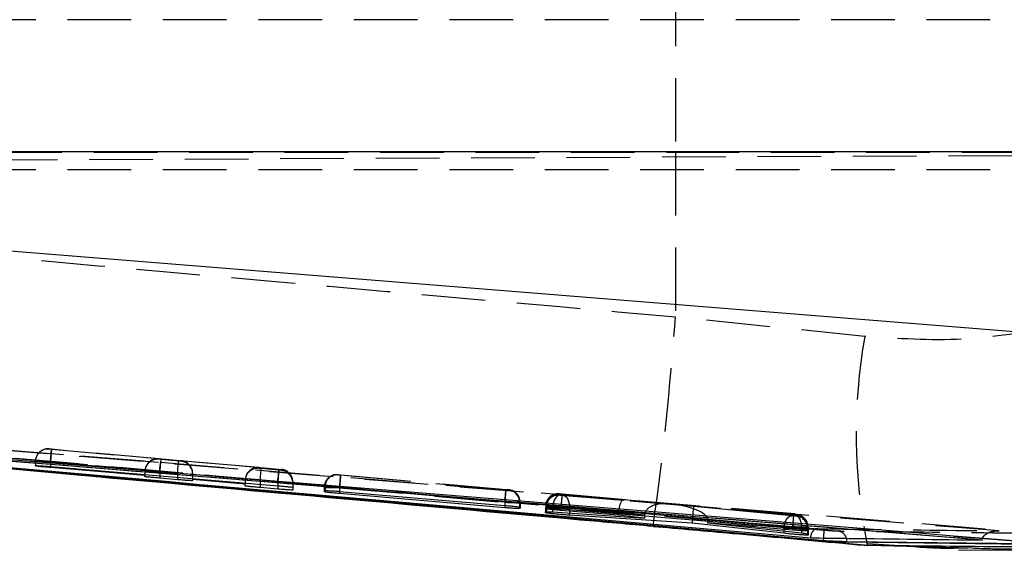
# Model space of a CAD drawing. Extents: x 28 to 416, y 116 to 277.
# Tile 5 of 20: x 190 to 210, y 141 to 152. Entities that reach past the tile are written whole.
import ezdxf

# ---------------------------------------------------------------- set-up
doc = ezdxf.new("R2010")
doc.units = 0
doc.linetypes.add('HIDDEN', pattern=[1.905, 1.27, -0.635])
doc.layers.get('0').update_dxf_attribs({"linetype": 'CONTINUOUS'})

msp = doc.modelspace()

# ---------------------------------------------------------------- linework, layer by layer
at = {"color": 7, "linetype": 'HIDDEN'}
for p, q in [((203.3428, 154.557), (203.3428, 149.2694)), ((213.4375, 151.9132), (180.4374, 151.9132)), ((174.5026, 149.0464), (219.8245, 149.2442)), ((178.3998, 149.2694), (203.3428, 149.2694)), ((203.3428, 149.2694), (203.3428, 145.9699)), ((203.3428, 149.2694), (212.0592, 149.2694)), ((213.4375, 148.9132), (180.4374, 148.9132)), ((207.121, 145.5848), (203.3428, 145.9699)), ((180.0845, 144.1093), (193.0673, 143.0708)), ((180.3683, 144.0879), (193.0673, 143.0708)), ((190.8446, 143.3378), (190.8946, 143.3338)), ((190.8446, 143.3348), (190.8446, 143.3378)), ((190.8946, 143.3299), (190.8446, 143.3348)), ((190.8946, 143.3338), (190.8725, 143.0847)), ((190.8726, 143.0809), (190.8946, 143.3299)), ((190.8946, 143.3338), (195.4299, 142.9322)), ((193.0299, 143.1409), (190.8946, 143.3299)), ((190.5726, 143.0912), (190.5725, 143.0858)), ((190.5726, 143.0887), (190.5725, 143.0858)), ((190.5725, 143.0858), (190.5725, 142.9966)), ((190.5726, 143.0941), (190.5726, 143.0912)), ((190.5726, 143.0887), (190.5726, 143.0035)), ((195.4078, 142.6832), (190.8725, 143.0847)), ((190.8725, 143.0847), (190.8725, 142.9841)), ((190.8726, 143.0809), (192.759, 142.9139)), ((190.8726, 143.0809), (190.8726, 142.984)), ((193.0299, 143.1312), (193.0299, 143.1409)), ((193.0799, 143.1264), (193.0299, 143.1312)), ((193.0673, 143.0708), (210.2185, 141.6865)), ((193.4299, 143.0954), (193.0799, 143.1264)), ((193.4799, 143.0914), (193.4299, 143.0954)), ((195.0299, 142.9639), (193.4799, 143.1011)), ((193.4799, 143.1011), (193.4799, 143.0914)), ((192.7578, 142.8898), (192.7578, 142.8254)), ((193.0578, 142.8774), (193.4078, 142.8464)), ((193.0578, 142.8774), (193.0578, 142.8001)), ((193.7078, 142.85), (193.7078, 142.8299)), ((195.0299, 142.9491), (195.0299, 142.9639)), ((195.0799, 142.9443), (195.0299, 142.9491)), ((195.4299, 142.9133), (195.0799, 142.9443)), ((195.4299, 142.9322), (195.4078, 142.6832)), ((195.4299, 142.9322), (195.4799, 142.9274)), ((195.4799, 142.9093), (195.4299, 142.9133)), ((195.4799, 142.9274), (195.4799, 142.9093)), ((193.4078, 142.8464), (193.4078, 142.7707)), ((193.7078, 142.8299), (194.759, 142.7369)), ((193.7078, 142.8299), (193.7078, 142.7454)), ((194.7578, 142.7127), (194.7578, 142.6571)), ((195.0578, 142.6953), (195.4078, 142.6643)), ((195.0578, 142.6953), (195.0578, 142.6318)), ((195.4078, 142.6832), (195.4078, 142.6024)), ((195.4078, 142.6643), (195.4078, 142.6024)), ((195.7078, 142.6784), (195.7078, 142.5699)), ((196.6087, 142.8174), (196.6088, 142.822)), ((196.6088, 142.822), (196.6113, 142.8219)), ((196.6635, 142.8176), (199.9603, 142.5257)), ((199.9613, 142.5201), (196.6641, 142.812)), ((196.3367, 142.5738), (196.3366, 142.5684)), ((196.3367, 142.5729), (196.3366, 142.5684)), ((196.3366, 142.5684), (196.3366, 142.4867)), ((196.3368, 142.5784), (196.3367, 142.5729)), ((196.3368, 142.5784), (196.3367, 142.5738)), ((196.3367, 142.5729), (196.3367, 142.5005)), ((196.3509, 142.5729), (196.3509, 142.5015)), ((196.6411, 142.5686), (196.6411, 142.5685)), ((199.9387, 142.2767), (196.6411, 142.5686)), ((196.6411, 142.5685), (196.6411, 142.4822)), ((196.6417, 142.563), (196.6418, 142.563)), ((196.6417, 142.563), (196.6417, 142.4822)), ((196.6418, 142.563), (199.9393, 142.2711)), ((200.0152, 142.5158), (200.0134, 142.5158)), ((200.0153, 142.5204), (200.0152, 142.5158)), ((199.9387, 142.2767), (199.9387, 142.2767)), ((199.9387, 142.2767), (199.9387, 142.2023)), ((199.9393, 142.2711), (199.9393, 142.2023)), ((200.2334, 142.2668), (200.2334, 142.1703)), ((200.2431, 142.2668), (200.242, 142.2898)), ((200.2431, 142.2668), (200.2432, 142.2714)), ((200.2431, 142.2668), (200.2431, 142.1523)), ((200.2432, 142.2714), (200.2432, 142.1679)), ((200.2432, 142.1679), (200.2432, 142.2714)), ((201.0263, 142.4129), (201.0264, 142.4186)), ((201.0264, 142.4186), (201.0291, 142.4185)), ((201.0268, 142.4365), (201.0269, 142.4415)), ((201.0269, 142.4415), (201.03, 142.4413)), ((201.0291, 142.4185), (201.051, 142.4168)), ((201.051, 142.4168), (203.1899, 142.2392)), ((201.0815, 142.4371), (205.7075, 142.0275)), ((202.3119, 142.3223), (201.0822, 142.4312)), ((203.7073, 142.1895), (201.1114, 142.4049)), ((203.1899, 142.2392), (202.3119, 142.3223)), ((200.7543, 142.1696), (200.7542, 142.1638)), ((200.7542, 142.1638), (200.7542, 142.0616)), ((200.7544, 142.1751), (200.7543, 142.1696)), ((200.7544, 142.1751), (200.7543, 142.1693)), ((200.7543, 142.1696), (200.7543, 142.0821)), ((200.7548, 142.1924), (200.7547, 142.1875)), ((200.7547, 142.1875), (200.7547, 142.1436)), ((200.7549, 142.1978), (200.7548, 142.1924)), ((200.7549, 142.1978), (200.7548, 142.1929)), ((200.7548, 142.1924), (200.7548, 142.1601)), ((200.7548, 142.1924), (200.7548, 142.142)), ((200.7699, 142.1695), (200.7699, 142.0836)), ((200.7727, 142.1923), (200.7727, 142.1614)), ((202.7278, 142.0154), (200.8923, 142.1678)), ((200.8923, 142.1678), (200.8923, 142.0777)), ((201.0591, 142.1881), (201.0591, 142.188)), ((205.6859, 141.7785), (201.0591, 142.1881)), ((201.0591, 142.188), (201.0591, 142.143)), ((201.0599, 142.1822), (201.0599, 142.1822)), ((201.0599, 142.1822), (202.209, 142.0805)), ((201.0599, 142.1822), (201.0599, 142.1429)), ((201.2271, 142.1559), (203.6808, 141.9523)), ((201.2271, 142.1559), (201.2271, 142.0555)), ((202.2084, 142.0671), (202.7278, 142.0179)), ((202.2084, 142.0671), (202.2084, 142.0464)), ((205.7087, 142.0216), (203.2171, 142.2422)), ((203.2171, 142.2422), (205.7382, 142.004)), ((205.6754, 142.0035), (203.7073, 142.1895)), ((202.7278, 142.0154), (202.7278, 142.0027)), ((203.6796, 141.9273), (205.5083, 141.7544)), ((203.6796, 141.9273), (203.6796, 141.9227)), ((205.861, 141.755), (203.9831, 141.9323)), ((203.9833, 141.9234), (205.6867, 141.7726)), ((203.9833, 141.9234), (203.9833, 141.8972)), ((205.7624, 142.0173), (205.7601, 142.0174)), ((205.7619, 141.9962), (205.7601, 141.9962)), ((205.762, 142.0016), (205.7619, 141.9962)), ((205.7625, 142.0222), (205.7624, 142.0173)), ((205.5083, 141.7544), (205.5084, 141.7545)), ((205.5083, 141.7544), (205.5083, 141.6964)), ((205.686, 141.7785), (205.6859, 141.7785)), ((205.6859, 141.7785), (205.6859, 141.7541)), ((205.6867, 141.7726), (205.6867, 141.754)), ((205.861, 141.7551), (205.861, 141.755)), ((205.861, 141.755), (205.861, 141.6583)), ((205.9772, 141.7684), (205.9772, 141.7198)), ((205.9786, 141.7472), (205.9786, 141.642)), ((205.9904, 141.7683), (205.9893, 141.7913)), ((205.9899, 141.7471), (205.99, 141.7525)), ((205.9899, 141.7471), (205.9899, 141.639)), ((205.99, 141.7525), (205.99, 141.639)), ((205.9904, 141.7683), (205.9905, 141.7732)), ((205.9904, 141.7683), (205.9904, 141.7189)), ((205.9905, 141.7732), (205.9905, 141.7188)), ((205.9905, 141.7188), (205.9905, 141.7732)), ((207.1724, 141.4457), (208.0403, 141.3913))]:
    msp.add_line(p, q, dxfattribs=at)
at = {"color": 7, "linetype": 'CONTINUOUS'}
for p, q in [((212.069, 149.2727), (178.1537, 149.2727)), ((178.3372, 148.2322), (211.8267, 145.5453)), ((209.4636, 141.5176), (180.8841, 143.8373)), ((206.2969, 141.5021), (180.3387, 143.8214)), ((190.5725, 142.9966), (190.5726, 143.0035)), ((190.8725, 142.9841), (195.4078, 142.6024)), ((192.7578, 142.8049), (190.8726, 142.9652)), ((192.7578, 142.8254), (192.7578, 142.8049)), ((192.7578, 142.7851), (192.7578, 142.8049)), ((193.4078, 142.7224), (193.0578, 142.7525)), ((193.7078, 142.7454), (193.7078, 142.7241)), ((193.7078, 142.7241), (193.7078, 142.7035)), ((194.7578, 142.6348), (193.7078, 142.7241)), ((194.7578, 142.6571), (194.7578, 142.6348)), ((194.7578, 142.5987), (194.7578, 142.6348)), ((195.4078, 142.535), (195.0578, 142.5654)), ((195.7078, 142.5699), (195.7078, 142.5166)), ((196.3367, 142.5005), (196.3366, 142.4867)), ((196.3509, 142.5015), (196.3367, 142.5005)), ((199.9387, 142.2023), (196.6411, 142.4822)), ((196.6417, 142.4528), (199.9393, 142.1697)), ((200.2334, 142.151), (200.2431, 142.1523)), ((200.2431, 142.1523), (200.2432, 142.1679)), ((200.7542, 142.0616), (200.7543, 142.0821)), ((200.7543, 142.0821), (200.7699, 142.0836)), ((200.7547, 142.1436), (200.7548, 142.1601)), ((200.7548, 142.1601), (200.7727, 142.1614)), ((200.8923, 142.0777), (202.7278, 141.9561)), ((201.0591, 142.143), (205.6859, 141.7541)), ((202.2084, 142.0116), (201.0599, 142.1091)), ((203.6796, 141.8509), (201.2271, 142.0129)), ((202.2084, 142.0464), (202.2084, 142.0116)), ((202.7278, 141.9561), (202.2084, 142.0116)), ((202.7278, 142.0027), (202.7278, 141.9561)), ((203.6796, 141.9227), (203.6796, 141.8509)), ((203.9833, 141.8972), (203.9833, 141.8609)), ((202.8954, 141.7986), (207.1893, 141.414)), ((205.5083, 141.651), (203.6796, 141.8509)), ((203.9833, 141.8609), (205.861, 141.6583)), ((205.6867, 141.7162), (203.9833, 141.8609)), ((205.5083, 141.6964), (205.5083, 141.651)), ((205.9904, 141.7002), (205.9772, 141.6984)), ((205.9904, 141.7189), (205.9904, 141.7002)), ((205.9905, 141.7188), (205.9904, 141.7002)), ((205.9786, 141.642), (205.9786, 141.6158)), ((205.9899, 141.6175), (205.9786, 141.6158)), ((205.99, 141.639), (205.9899, 141.6175)), ((205.9899, 141.639), (205.9899, 141.6175)), ((206.2969, 141.5085), (206.2969, 141.5021)), ((206.7669, 141.4896), (206.7669, 141.4713)), ((211.7188, 141.3703), (208.8924, 141.5976)), ((208.8924, 141.5976), (210.195, 141.4923)), ((209.4644, 141.524), (209.4636, 141.5176)), ((209.4644, 141.524), (209.4723, 141.5507)), ((210.6901, 141.4272), (206.7669, 141.4713)), ((208.9913, 141.3218), (213.4624, 141.2915)), ((208.9924, 141.3659), (209.2614, 141.3587))]:
    msp.add_line(p, q, dxfattribs=at)
at = {"color": 8, "linetype": 'CONTINUOUS'}
for p, q in [((190.8726, 142.984), (190.8726, 142.9652)), ((191.4122, 142.8217), (202.8954, 141.7986)), ((193.0578, 142.8001), (193.0578, 142.7525)), ((193.4078, 142.7707), (193.4078, 142.7224)), ((195.0578, 142.6318), (195.0578, 142.5654)), ((195.4078, 142.6024), (195.4078, 142.535)), ((196.6417, 142.4822), (196.6417, 142.4528)), ((199.9393, 142.2023), (199.9393, 142.1697)), ((200.2334, 142.1703), (200.2334, 142.151)), ((201.0599, 142.1429), (201.0599, 142.1091)), ((201.2271, 142.0555), (201.2271, 142.0129)), ((202.898, 141.7957), (202.8954, 141.7986)), ((205.6867, 141.754), (205.6867, 141.7162)), ((205.9772, 141.7198), (205.9772, 141.6984)), ((206.7669, 141.4896), (210.6663, 141.4447)), ((207.1699, 141.4127), (207.1893, 141.414)), ((207.1893, 141.414), (208.9924, 141.3659))]:
    msp.add_line(p, q, dxfattribs=at)
at = {"color": 7, "linetype": 'CONTINUOUS', "flags": 128}
for points in [[(193.044, 142.8781), (192.6712, 142.9082), (191.0537, 143.0389), (184.5834, 143.5613), (180.3457, 143.9033)], [(208.8924, 141.5976), (208.2092, 141.6528), (201.739, 142.1755), (193.044, 142.8781)]]:
    msp.add_lwpolyline(points, dxfattribs=at)
at = {"color": 7, "linetype": 'HIDDEN', "flags": 128}
for points in [[(190.8446, 143.3378), (190.7929, 143.337), (190.7522, 143.3286)], [(193.0578, 142.8774), (193.0621, 142.9257), (193.0662, 142.9722), (193.07, 143.0151), (193.0734, 143.0527), (193.0761, 143.0837), (193.0781, 143.1068), (193.0794, 143.1213), (193.0799, 143.1264)], [(193.4078, 142.8464), (193.4121, 142.8947), (193.4162, 142.9412), (193.42, 142.9841), (193.4234, 143.0217), (193.4261, 143.0527), (193.4281, 143.0759), (193.4294, 143.0903), (193.4299, 143.0954)], [(195.0578, 142.6953), (195.0621, 142.7436), (195.0662, 142.7901), (195.07, 142.833), (195.0734, 142.8706), (195.0761, 142.9016), (195.0781, 142.9247), (195.0794, 142.9392), (195.0799, 142.9443)], [(195.4078, 142.6643), (195.4121, 142.7126), (195.4162, 142.7591), (195.42, 142.802), (195.4234, 142.8396), (195.4261, 142.8706), (195.4281, 142.8938), (195.4294, 142.9082), (195.4299, 142.9133)], [(199.9393, 142.2711), (199.9436, 142.3194), (199.9477, 142.3659), (199.9515, 142.4088), (199.9549, 142.4464), (199.9576, 142.4774), (199.9596, 142.5006), (199.9609, 142.515), (199.9613, 142.5201)], [(201.051, 142.4168), (201.0232, 142.4145), (200.9956, 142.402), (200.9694, 142.3798), (200.9456, 142.349), (200.9253, 142.3106), (200.9092, 142.2664), (200.8981, 142.2182), (200.8923, 142.1678)], [(201.0264, 142.4186), (200.9746, 142.4178), (200.9383, 142.4107)], [(201.1114, 142.4049), (201.1368, 142.3979), (201.1604, 142.3822), (201.1815, 142.3583), (201.1993, 142.3273), (201.2132, 142.2901), (201.2227, 142.2481), (201.2274, 142.2029), (201.2271, 142.1559)], [(205.6867, 141.7726), (205.691, 141.8209), (205.6951, 141.8674), (205.6989, 141.9103), (205.7022, 141.9479), (205.705, 141.9789), (205.707, 142.0021), (205.7083, 142.0165), (205.7087, 142.0216)]]:
    msp.add_lwpolyline(points, dxfattribs=at)
at = {"color": 7, "linetype": 'HIDDEN'}
for centre, radius, start, end in [((143.7351, 150.2105), 59.7583, 351.905088, 355.930724), ((218.3198, 143.6298), 11.3682, 170.09738, 191.2464), ((190.8225, 143.0858), 0.25, 84.93923, 178.76155), ((190.8226, 143.0887), 0.25, 106.35215, 179.99901), ((193.0078, 142.8822), 0.25, 84.94031, 179.99832), ((194.2466, 142.83), 1.2036, 168.4601, 177.71016), ((193.4578, 142.8424), 0.25, 0.00162, 84.94116), ((195.0078, 142.7001), 0.25, 84.93951, 179.99912), ((195.4578, 142.6783), 0.25, 61.28374, 84.93962), ((195.4578, 142.6603), 0.25, 0.00148, 84.9415), ((195.4578, 142.6784), 0.25, 0.00043, 61.28222), ((195.0078, 142.7127), 0.25, 174.46022, 180.0001), ((196.5867, 142.5729), 0.25, 84.93977, 178.75208), ((196.5956, 142.5776), 0.2448, 86.32533, 181.10675), ((196.5866, 142.5683), 0.25, 84.94095, 153.13461), ((199.9876, 142.2713), 0.2459, 358.95686, 83.95941), ((199.9931, 142.2668), 0.25, 23.7224, 84.9397), ((199.9932, 142.2714), 0.25, 359.99913, 84.94249), ((201.0042, 142.1638), 0.25, 84.93994, 179.99947), ((201.0047, 142.1875), 0.25, 84.94117, 179.99582), ((201.0048, 142.1924), 0.25, 84.94205, 178.75969), ((201.0141, 142.1747), 0.2443, 86.49086, 181.21766), ((201.0162, 142.1982), 0.2435, 86.74137, 181.37886), ((205.7329, 141.7745), 0.2444, 358.55652, 83.61715), ((205.7335, 141.7526), 0.2451, 358.74593, 83.77779), ((205.7399, 141.7471), 0.25, 0.00033, 84.94194), ((205.74, 141.7525), 0.25, 359.99942, 84.94445), ((205.7404, 141.7683), 0.25, 23.62216, 84.94441), ((205.7405, 141.7732), 0.25, 0.00105, 84.94308), ((205.2755, 109.7167), 32.0645, 88.72231, 89.26652)]:
    msp.add_arc(centre, radius, start, end, dxfattribs=at)
for centre, major_axis, ratio, start_param, end_param in [((190.8725, 143.0813), (0.3, -0.0044), 0.0014003, 3.141432, 4.7126082), ((190.8726, 143.0843), (0.3, -0.0044), 0.0014003, 1.5709976, 3.141432), ((193.0078, 142.8919), (0.1851, 0.1694), 0.99163, 0.7454348, 2.3078429), ((193.4578, 142.8521), (-0.1696, 0.1852), 0.9916333, 3.9669542, 5.4494531), ((193.0578, 142.8778), (0.3, -0.0044), 0.0014003, 3.1416133, 4.7124096), ((195.0078, 142.7148), (0.1851, 0.1694), 0.99163, 0.7454348, 2.3078429), ((195.4078, 142.6647), (0.3, -0.0044), 0.0014003, 4.7124096, 6.283206), ((196.6376, 142.5685), (0.3008, -0.0045), 0.0014196, 2.833968, 3.1461236), ((202.2899, 142.0733), (0.0228, 0.249), 0.3245839, 0.0093571, 1.5717653), ((201.055, 142.1651), (0.3007, -0.0045), 0.0014156, 2.8184017, 3.146893), ((201.0552, 142.188), (0.3004, -0.0045), 0.0014093, 2.794808, 3.1482194), ((201.0587, 142.1648), (0.3045, -0.0048), 0.0015027, 2.1488931, 2.8097944), ((202.6327, 142.0409), (0.4236, -0.0401), 0.5875811, 3.143571, 3.1971625), ((203.1678, 141.9902), (0.4394, -0.039), 0.5666518, 1.5709756, 3.1869754), ((203.195, 141.9932), (0.7878, -0.0721), 0.3160095, 0.0449122, 1.5717244), ((203.6853, 141.9405), (0.0221, 0.249), 0.0223038, 0.0101489, 1.525336), ((202.9439, 142.0088), (-0.0219, 0.25), 0.859866, 1.459329, 1.4693515), ((203.9031, 141.9199), (-0.0311, 0.2493), 0.8873979, 1.3311156, 1.43124), ((203.6288, 141.9548), (0.3519, -0.0615), 0.6971857, 0.1212634, 0.1568583), ((205.6873, 141.773), (0.3031, -0.0047), 0.001472, 5.9874467, 6.2869272), ((205.6866, 141.7519), (0.3033, -0.0047), 0.0014764, 6.0091915, 6.2861147)]:
    msp.add_ellipse(centre, major_axis=major_axis, ratio=ratio, start_param=start_param, end_param=end_param, dxfattribs=at)
for points, knots in [([(203.3428, 145.9699), (197.1994, 146.5125), (188.9472, 147.2414), (180.6978, 147.9993), (178.5896, 148.193)], [0, 0, 0, 0, 0.74445044, 1, 1, 1, 1]), ([(210.9326, 145.7734), (210.3172, 145.6681), (209.0669, 145.4541), (207.7763, 145.5408), (207.121, 145.5848)], [0, 0, 0, 0, 0.49225083, 1, 1, 1, 1]), ([(209.8027, 141.6994), (204.924, 142.0961), (195.2226, 142.8848), (185.5209, 143.6677), (180.6981, 144.0569)], [0, 0, 0, 0, 0.50289606, 1, 1, 1, 1]), ([(206.3139, 141.7105), (200.308, 142.2401), (191.655, 143.003), (183.0036, 143.7853), (180.3571, 144.0245)], [0, 0, 0, 0, 0.6940826, 1, 1, 1, 1]), ([(180.6751, 144.0017), (184.9327, 143.6213), (193.435, 142.8618), (201.9386, 142.1163), (206.1839, 141.7441)], [0, 0, 0, 0, 0.5007601, 1, 1, 1, 1]), ([(181.4415, 143.723), (183.7208, 143.517), (192.005, 142.7682), (200.2908, 142.0378), (206.2969, 141.5084)], [0, 0, 0, 0, 0.2751446, 1, 1, 1, 1]), ([(190.8192, 143.3386), (190.8139, 143.3384), (190.7953, 143.3379), (190.7721, 143.3356), (190.7561, 143.3288), (190.7524, 143.3273)], [0, 0, 0, 0, 0.236065, 0.8263441, 1, 1, 1, 1]), ([(195.5778, 142.8974), (195.5771, 142.8979), (195.5654, 142.9058), (195.5425, 142.9139), (195.5185, 142.9214), (195.5074, 142.9233), (195.5058, 142.9236)], [0, 0, 0, 0, 0.0346474, 0.5488686, 0.9324706, 1, 1, 1, 1]), ([(196.5197, 142.8118), (196.4996, 142.8053), (196.4537, 142.7906), (196.3943, 142.7391), (196.3491, 142.6656), (196.3311, 142.5815), (196.3418, 142.5275), (196.3467, 142.5033)], [0, 0, 0, 0, 0.16052862, 0.36535506, 0.58268129, 0.81239137, 1, 1, 1, 1]), ([(196.605, 142.8224), (196.6039, 142.8224), (196.6012, 142.8226), (196.591, 142.8231), (196.567, 142.8226), (196.5411, 142.8209), (196.5244, 142.8138), (196.5197, 142.8118)], [0, 0, 0, 0, 0.0572987, 0.1458529, 0.399626, 0.8320358, 1, 1, 1, 1]), ([(196.6641, 142.812), (196.6597, 142.8124), (196.6492, 142.8133), (196.6336, 142.8148), (196.6198, 142.8161), (196.6106, 142.817), (196.6093, 142.8173), (196.6087, 142.8174)], [0, 0, 0, 0, 0.1525698, 0.3712083, 0.5849604, 0.7952941, 1, 1, 1, 1]), ([(196.6113, 142.8219), (196.6137, 142.8217), (196.6184, 142.8214), (196.6321, 142.8203), (196.6477, 142.819), (196.6586, 142.818), (196.6635, 142.8176)], [0, 0, 0, 0, 0.2616929, 0.5233244, 0.7879981, 1, 1, 1, 1]), ([(196.6635, 142.8176), (196.6634, 142.8167), (196.6631, 142.8142), (196.6604, 142.7849), (196.6552, 142.7272), (196.6485, 142.6526), (196.6436, 142.5966), (196.6411, 142.5686)], [0, 0, 0, 0, 0.1295414, 0.3592323, 0.5728223, 0.786412, 1, 1, 1, 1]), ([(196.6418, 142.563), (196.6442, 142.591), (196.6492, 142.647), (196.6558, 142.7216), (196.661, 142.7789), (196.6636, 142.8079), (196.6639, 142.8109), (196.6641, 142.812)], [0, 0, 0, 0, 0.2158682, 0.431736, 0.6476047, 0.8745803, 1, 1, 1, 1]), ([(196.3366, 142.5684), (196.3366, 142.5684), (196.3366, 142.5684), (196.3485, 142.568), (196.3982, 142.5671), (196.4744, 142.5658), (196.5599, 142.5641), (196.6178, 142.5637), (196.6417, 142.563), (196.6417, 142.563)], [0, 0, 0, 0, 0.0001271, 0.2144938, 0.4253642, 0.6361595, 0.8496452, 0.9998748, 1, 1, 1, 1]), ([(199.9603, 142.5257), (199.96, 142.5222), (199.9594, 142.5152), (199.9545, 142.4577), (199.9473, 142.3751), (199.9416, 142.3095), (199.9387, 142.2767)], [0, 0, 0, 0, 0.2500024, 0.5000015, 0.7500002, 1, 1, 1, 1]), ([(199.9603, 142.5257), (199.9646, 142.5253), (199.9751, 142.5244), (199.9907, 142.523), (200.0043, 142.5216), (200.0135, 142.5207), (200.0147, 142.5205), (200.0153, 142.5204)], [0, 0, 0, 0, 0.1523013, 0.3699273, 0.5824092, 0.7911335, 1, 1, 1, 1]), ([(200.0134, 142.5158), (200.0118, 142.5159), (200.008, 142.5162), (199.9962, 142.5171), (199.9799, 142.5185), (199.9675, 142.5196), (199.9613, 142.5201)], [0, 0, 0, 0, 0.2147106, 0.4734654, 0.7371354, 1, 1, 1, 1]), ([(200.2404, 142.2711), (200.2396, 142.295), (200.238, 142.3435), (200.2068, 142.4066), (200.1667, 142.4542), (200.1263, 142.4852), (200.0989, 142.4975), (200.0872, 142.5027)], [0, 0, 0, 0, 0.2402914, 0.4885462, 0.6954537, 0.8700204, 1, 1, 1, 1]), ([(200.2432, 142.2714), (200.2432, 142.2714), (200.2432, 142.2719), (200.2317, 142.2715), (200.1822, 142.2726), (200.1064, 142.274), (200.0209, 142.2751), (199.9628, 142.2767), (199.9387, 142.2767), (199.9387, 142.2767)], [0, 0, 0, 0, 0.0001252, 0.2143243, 0.4246343, 0.6349338, 0.8481653, 0.9999687, 1, 1, 1, 1]), ([(199.9393, 142.2711), (199.9394, 142.2711), (199.9734, 142.2706), (200.0428, 142.2694), (200.1349, 142.2681), (200.201, 142.2672), (200.2261, 142.2668), (200.2334, 142.2668), (200.2334, 142.2668)], [0, 0, 0, 0, 0.0001498, 0.2568767, 0.518639, 0.780496, 0.9998502, 1, 1, 1, 1]), ([(200.9386, 142.4086), (200.9219, 142.4038), (200.8795, 142.3916), (200.8214, 142.346), (200.7727, 142.2761), (200.7477, 142.1871), (200.7597, 142.1261), (200.7658, 142.0949)], [0, 0, 0, 0, 0.1302775, 0.3291043, 0.5387484, 0.7640715, 1, 1, 1, 1]), ([(200.9376, 142.4311), (200.9272, 142.4285), (200.8914, 142.4198), (200.8337, 142.3807), (200.7802, 142.3121), (200.7534, 142.2427), (200.7576, 142.2027), (200.7586, 142.1927)], [0, 0, 0, 0, 0.0993114, 0.3421576, 0.6276279, 0.9064206, 1, 1, 1, 1]), ([(201.023, 142.419), (201.0219, 142.4191), (201.0192, 142.4192), (201.01, 142.4197), (200.9882, 142.4195), (200.9627, 142.4179), (200.9451, 142.4111), (200.9386, 142.4086)], [0, 0, 0, 0, 0.0587488, 0.1473864, 0.371953, 0.7682412, 1, 1, 1, 1]), ([(201.1114, 142.4049), (201.1093, 142.4051), (201.1018, 142.4057), (201.087, 142.407), (201.0681, 142.4087), (201.0508, 142.4103), (201.0372, 142.4116), (201.0281, 142.4125), (201.0269, 142.4127), (201.0263, 142.4129)], [0, 0, 0, 0, 0.0636504, 0.2238416, 0.3841156, 0.5421583, 0.6965697, 0.8485351, 1, 1, 1, 1]), ([(201.0822, 142.4312), (201.0779, 142.4316), (201.0673, 142.4325), (201.0517, 142.434), (201.0379, 142.4353), (201.0287, 142.4362), (201.0274, 142.4364), (201.0268, 142.4365)], [0, 0, 0, 0, 0.1516626, 0.3704563, 0.5843421, 0.7948944, 1, 1, 1, 1]), ([(201.03, 142.4413), (201.0326, 142.4411), (201.0378, 142.4408), (201.052, 142.4396), (201.0672, 142.4383), (201.0774, 142.4374), (201.0815, 142.4371)], [0, 0, 0, 0, 0.2700315, 0.5399694, 0.8134286, 1, 1, 1, 1]), ([(201.0815, 142.4371), (201.0814, 142.4362), (201.0811, 142.4338), (201.0784, 142.4046), (201.0732, 142.3467), (201.0666, 142.2721), (201.0616, 142.2161), (201.0591, 142.1881)], [0, 0, 0, 0, 0.1278617, 0.3592224, 0.5728157, 0.7864066, 1, 1, 1, 1]), ([(201.0822, 142.4312), (201.0818, 142.4272), (201.0811, 142.4193), (201.0759, 142.3616), (201.0686, 142.2796), (201.0628, 142.2147), (201.0599, 142.1822)], [0, 0, 0, 0, 0.2499989, 0.4999995, 0.750001, 1, 1, 1, 1]), ([(200.7542, 142.1638), (200.7542, 142.1638), (200.7542, 142.1638), (200.7658, 142.1635), (200.8154, 142.1626), (200.8914, 142.1613), (200.9865, 142.1597), (201.0911, 142.1579), (201.173, 142.1569), (201.2153, 142.1559), (201.2271, 142.1559), (201.2271, 142.1559)], [0, 0, 0, 0, 0.0000927, 0.1561494, 0.3095808, 0.4629356, 0.6183009, 0.7760884, 0.9357396, 0.9999051, 1, 1, 1, 1]), ([(200.7547, 142.1875), (200.7547, 142.1875), (200.7547, 142.1875), (200.7666, 142.1872), (200.8164, 142.1863), (200.8927, 142.1849), (200.9782, 142.1835), (201.036, 142.1825), (201.0598, 142.1822), (201.0599, 142.1822)], [0, 0, 0, 0, 0.0001252, 0.2147434, 0.4256629, 0.6364784, 0.8501552, 0.9998748, 1, 1, 1, 1]), ([(201.0591, 142.188), (201.0591, 142.188), (201.0364, 142.1884), (200.98, 142.1893), (200.8956, 142.1906), (200.8177, 142.1917), (200.7854, 142.1923), (200.7727, 142.1923), (200.7727, 142.1923)], [0, 0, 0, 0, 0.0001806, 0.1837505, 0.4538019, 0.7251316, 0.999838, 1, 1, 1, 1]), ([(205.5084, 141.7545), (205.51, 141.7712), (205.5132, 141.8048), (205.5253, 141.8531), (205.5422, 141.8973), (205.5637, 141.9358), (205.5889, 141.9669), (205.6167, 141.9892), (205.646, 142.0027), (205.6656, 142.0032), (205.6754, 142.0035)], [0, 0, 0, 0, 0.1249995, 0.2499988, 0.3750005, 0.5000002, 0.625002, 0.7499943, 0.8750036, 1, 1, 1, 1]), ([(205.7601, 141.9962), (205.7579, 141.9963), (205.7535, 141.9966), (205.7405, 141.9977), (205.7241, 141.9991), (205.7057, 142.0007), (205.6886, 142.0022), (205.6793, 142.0031), (205.6754, 142.0035)], [0, 0, 0, 0, 0.16992237, 0.33978367, 0.51177214, 0.68815966, 0.86874976, 1, 1, 1, 1]), ([(205.686, 141.7785), (205.6888, 141.8113), (205.6946, 141.8769), (205.7017, 141.9595), (205.7067, 142.017), (205.7073, 142.024), (205.7075, 142.0275)], [0, 0, 0, 0, 0.25000073, 0.49999921, 0.75000013, 1, 1, 1, 1]), ([(205.7075, 142.0275), (205.7119, 142.0271), (205.7224, 142.0262), (205.7379, 142.0248), (205.7515, 142.0235), (205.7608, 142.0225), (205.7619, 142.0223), (205.7625, 142.0222)], [0, 0, 0, 0, 0.15193528, 0.36949694, 0.58178042, 0.79007938, 1, 1, 1, 1]), ([(205.8344, 142.0046), (205.8335, 142.0051), (205.8229, 142.0104), (205.8043, 142.0152), (205.7832, 142.0197), (205.7719, 142.0213), (205.766, 142.022), (205.758, 142.0228), (205.7438, 142.0242), (205.7237, 142.0261), (205.7116, 142.0272), (205.7075, 142.0275)], [0, 0, 0, 0, 0.02054, 0.2405293, 0.3886096, 0.4537459, 0.4953127, 0.5678743, 0.7515359, 0.9178476, 1, 1, 1, 1]), ([(205.7601, 142.0174), (205.7585, 142.0175), (205.7548, 142.0177), (205.7435, 142.0186), (205.7272, 142.02), (205.7149, 142.0211), (205.7087, 142.0216)], [0, 0, 0, 0, 0.18925774, 0.45635779, 0.72887357, 1, 1, 1, 1]), ([(205.7382, 142.004), (205.7384, 142.004), (205.7437, 142.0035), (205.7528, 142.0026), (205.7606, 142.0018), (205.7616, 142.0016), (205.762, 142.0016)], [0, 0, 0, 0, 0.0133369, 0.3745903, 0.7350528, 1, 1, 1, 1]), ([(205.861, 141.7551), (205.8609, 141.7868), (205.8606, 141.8503), (205.834, 141.9312), (205.7922, 141.9893), (205.7562, 141.9991), (205.7382, 142.004)], [0, 0, 0, 0, 0.2499998, 0.5000012, 0.7499948, 1, 1, 1, 1]), ([(205.9875, 141.7729), (205.9869, 141.7963), (205.9855, 141.8445), (205.9547, 141.9074), (205.9147, 141.9553), (205.8741, 141.9867), (205.8464, 141.9992), (205.8344, 142.0046)], [0, 0, 0, 0, 0.2353843, 0.4844391, 0.6918812, 0.8669268, 1, 1, 1, 1]), ([(205.5084, 141.7545), (205.53, 141.7541), (205.5809, 141.7532), (205.6744, 141.7517), (205.7759, 141.75), (205.8676, 141.7486), (205.9393, 141.7477), (205.9701, 141.7472), (205.9786, 141.7472), (205.9786, 141.7472)], [0, 0, 0, 0, 0.1302903, 0.3061244, 0.4794792, 0.6515103, 0.8246568, 0.9998972, 1, 1, 1, 1]), ([(205.6867, 141.7726), (205.6867, 141.7726), (205.7208, 141.7721), (205.7903, 141.771), (205.8819, 141.7696), (205.9468, 141.7688), (205.968, 141.7684), (205.9772, 141.7684), (205.9772, 141.7684)], [0, 0, 0, 0, 0.0001547, 0.2653083, 0.5360369, 0.8065912, 0.9998438, 1, 1, 1, 1]), ([(205.99, 141.7525), (205.99, 141.7525), (205.99, 141.7525), (205.9816, 141.7528), (205.9397, 141.7536), (205.8906, 141.7545), (205.861, 141.7551), (205.861, 141.7551)], [0, 0, 0, 0, 0.0002088, 0.2791805, 0.632738, 0.9997844, 1, 1, 1, 1]), ([(206.1839, 141.7441), (206.1834, 141.7442), (206.1803, 141.7446), (206.1623, 141.746), (206.1312, 141.7386), (206.0933, 141.7086), (206.0645, 141.6657), (206.0448, 141.6154), (206.0397, 141.5784), (206.0372, 141.5612)], [0, 0, 0, 0, 0.0086865, 0.0491749, 0.2890666, 0.4965287, 0.677749, 0.8499691, 1, 1, 1, 1]), ([(206.1839, 141.7441), (206.2407, 141.7434), (206.5249, 141.7397), (207.7311, 141.7244), (208.8806, 141.7105), (209.8027, 141.6994)], [0, 0, 0, 0, 0.0471125, 0.2355618, 1, 1, 1, 1]), ([(206.2973, 141.5085), (206.2995, 141.5344), (206.3041, 141.5862), (206.3097, 141.652), (206.3136, 141.6991), (206.3141, 141.7067), (206.3143, 141.7105)], [0, 0, 0, 0, 0.249998, 0.4999988, 0.750001, 1, 1, 1, 1]), ([(206.6012, 141.6917), (206.5923, 141.6919), (206.5663, 141.6925), (206.5023, 141.6959), (206.4112, 141.7023), (206.3462, 141.7078), (206.3139, 141.7105)], [0, 0, 0, 0, 0.1561986, 0.4571267, 0.7297195, 1, 1, 1, 1]), ([(210.5226, 141.6466), (210.4658, 141.6473), (210.1816, 141.6504), (208.9881, 141.6637), (207.7378, 141.6781), (206.7149, 141.6903), (206.6012, 141.6917)], [0, 0, 0, 0, 0.0434773, 0.2173875, 0.9130283, 1, 1, 1, 1]), ([(206.7669, 141.4896), (206.7645, 141.5146), (206.7598, 141.5646), (206.7223, 141.629), (206.668, 141.6766), (206.6235, 141.6866), (206.6012, 141.6917)], [0, 0, 0, 0, 0.2499945, 0.499995, 0.7499964, 1, 1, 1, 1]), ([(209.4723, 141.5507), (209.4733, 141.5544), (209.4786, 141.5742), (209.5072, 141.6106), (209.5717, 141.6619), (209.6754, 141.6965), (209.7588, 141.702), (209.8019, 141.6995), (209.8027, 141.6994)], [0, 0, 0, 0, 0.0261493, 0.1399849, 0.3199962, 0.6458492, 0.9930746, 1, 1, 1, 1]), ([(209.2614, 141.3587), (209.5076, 141.3486), (210.7135, 141.2992), (211.8845, 141.5038), (212.8164, 141.6666)], [0, 0, 0, 0, 0.20421962, 1, 1, 1, 1])]:
    msp.add_open_spline(points, degree=3, knots=knots, dxfattribs=at)
at = {"color": 7, "linetype": 'CONTINUOUS'}
for points, knots in [([(179.1393, 143.9271), (180.9109, 143.7644), (185.001, 143.3888), (189.0927, 143.0268), (191.4122, 142.8217)], [0, 0, 0, 0, 0.4331378, 1, 1, 1, 1]), ([(180.8841, 143.8389), (185.6419, 143.4548), (195.1682, 142.6859), (204.695, 141.9122), (209.4638, 141.5241), (209.4644, 141.524)], [0, 0, 0, 0, 0.4994087, 0.9999387, 1, 1, 1, 1]), ([(180.8607, 143.7839), (180.8763, 143.7825), (181.4312, 143.7329), (184.1428, 143.4904), (192.5188, 142.7457), (200.3566, 142.059), (206.0372, 141.5612)], [0, 0, 0, 0, 0.0018693, 0.0661233, 0.3231391, 1, 1, 1, 1]), ([(190.8726, 142.9652), (190.8387, 142.9682), (190.771, 142.9741), (190.6809, 142.9828), (190.613, 142.99), (190.5775, 142.9947), (190.5739, 142.9961), (190.5725, 142.9966)], [0, 0, 0, 0, 0.2156992, 0.4314026, 0.6469676, 0.8619127, 1, 1, 1, 1]), ([(190.5726, 143.0035), (190.5759, 143.0039), (190.5825, 143.0046), (190.6339, 143.002), (190.7096, 142.9969), (190.7939, 142.9906), (190.85, 142.9859), (190.8725, 142.9841)], [0, 0, 0, 0, 0.2137116, 0.4274197, 0.6412619, 0.8557066, 1, 1, 1, 1]), ([(191.4142, 142.819), (194.7575, 142.5187), (198.5851, 142.1749), (202.4133, 141.8385), (202.8977, 141.7959)], [0, 0, 0, 0, 0.8734784, 1, 1, 1, 1]), ([(193.0578, 142.7525), (193.024, 142.7555), (192.9563, 142.7615), (192.8661, 142.7705), (192.7983, 142.778), (192.7628, 142.783), (192.7592, 142.7845), (192.7578, 142.7851)], [0, 0, 0, 0, 0.2157883, 0.4315695, 0.6472478, 0.8623059, 1, 1, 1, 1]), ([(193.7078, 142.7035), (193.7045, 142.703), (193.698, 142.702), (193.6466, 142.7043), (193.571, 142.7093), (193.4866, 142.7157), (193.4305, 142.7205), (193.4078, 142.7224)], [0, 0, 0, 0, 0.2136126, 0.4272221, 0.6409308, 0.8552226, 1, 1, 1, 1]), ([(195.0578, 142.5654), (195.024, 142.5684), (194.9563, 142.5744), (194.8661, 142.5835), (194.7982, 142.5913), (194.7628, 142.5964), (194.7592, 142.5981), (194.7578, 142.5987)], [0, 0, 0, 0, 0.21579749, 0.4316033, 0.64731439, 0.86242243, 1, 1, 1, 1]), ([(195.4078, 142.6024), (195.4416, 142.5994), (195.5093, 142.5936), (195.5995, 142.5847), (195.6674, 142.5772), (195.7029, 142.5721), (195.7064, 142.5705), (195.7078, 142.5699)], [0, 0, 0, 0, 0.2157074, 0.4314206, 0.6470543, 0.8621262, 1, 1, 1, 1]), ([(195.7078, 142.5166), (195.7045, 142.5161), (195.698, 142.5149), (195.6466, 142.5171), (195.571, 142.5219), (195.4866, 142.5283), (195.4305, 142.5331), (195.4078, 142.535)], [0, 0, 0, 0, 0.2135971, 0.4271973, 0.6408623, 0.8551118, 1, 1, 1, 1]), ([(196.3366, 142.4867), (196.3401, 142.4855), (196.3469, 142.4832), (196.3993, 142.4764), (196.4765, 142.468), (196.5623, 142.4597), (196.6191, 142.4547), (196.6417, 142.4528)], [0, 0, 0, 0, 0.21353489, 0.42702765, 0.64161138, 0.85773482, 1, 1, 1, 1]), ([(196.6411, 142.4822), (196.6066, 142.485), (196.5377, 142.4907), (196.4467, 142.4971), (196.3821, 142.5008), (196.3601, 142.5013), (196.3509, 142.5015)], [0, 0, 0, 0, 0.2687998, 0.5376511, 0.8051073, 1, 1, 1, 1]), ([(200.2432, 142.1679), (200.2399, 142.1691), (200.2332, 142.1716), (200.181, 142.1786), (200.1041, 142.1871), (200.0183, 142.1954), (199.9614, 142.2003), (199.9387, 142.2023)], [0, 0, 0, 0, 0.2133123, 0.426575, 0.6410093, 0.8570087, 1, 1, 1, 1]), ([(199.9393, 142.1697), (199.9737, 142.1669), (200.0424, 142.1612), (200.1332, 142.1549), (200.2015, 142.1511), (200.2232, 142.151), (200.2334, 142.151)], [0, 0, 0, 0, 0.2578595, 0.5157572, 0.7722256, 1, 1, 1, 1]), ([(201.0599, 142.1091), (201.0253, 142.1121), (200.9562, 142.1182), (200.8643, 142.1275), (200.7953, 142.1356), (200.7597, 142.141), (200.7561, 142.1429), (200.7547, 142.1436)], [0, 0, 0, 0, 0.2169556, 0.4339091, 0.6507765, 0.8665756, 1, 1, 1, 1]), ([(200.7699, 142.0836), (200.7837, 142.0833), (200.8111, 142.0828), (200.8653, 142.0794), (200.8923, 142.0777)], [0, 0, 0, 0, 0.5013706, 1, 1, 1, 1]), ([(200.7727, 142.1614), (200.7874, 142.1611), (200.8167, 142.1603), (200.8964, 142.1555), (200.9809, 142.1494), (201.037, 142.1448), (201.0591, 142.143)], [0, 0, 0, 0, 0.2734407, 0.5468463, 0.821262, 1, 1, 1, 1]), ([(201.2271, 142.0129), (201.1966, 142.0151), (201.1356, 142.0194), (201.0305, 142.0284), (200.9297, 142.0379), (200.8429, 142.0473), (200.7812, 142.0552), (200.7564, 142.0597), (200.7547, 142.0612), (200.7542, 142.0616)], [0, 0, 0, 0, 0.1566794, 0.3133235, 0.470767, 0.6287569, 0.7864696, 0.9432227, 1, 1, 1, 1]), ([(202.8976, 141.7907), (203.4266, 141.744), (204.6872, 141.6327), (206.1143, 141.5047), (207.0064, 141.4226), (207.1711, 141.4075)], [0, 0, 0, 0, 0.370925, 0.883891, 1, 1, 1, 1]), ([(205.6859, 141.7541), (205.7204, 141.7511), (205.7895, 141.7451), (205.8812, 141.7357), (205.9502, 141.7274), (205.9857, 141.7217), (205.9891, 141.7196), (205.9905, 141.7188)], [0, 0, 0, 0, 0.2167698, 0.4335183, 0.6502782, 0.8659678, 1, 1, 1, 1]), ([(205.9772, 141.6984), (205.9642, 141.6985), (205.9381, 141.6987), (205.8622, 141.7029), (205.7752, 141.7089), (205.714, 141.7139), (205.6867, 141.7162)], [0, 0, 0, 0, 0.2622652, 0.5245005, 0.7875911, 1, 1, 1, 1]), ([(205.9786, 141.6158), (205.9661, 141.6158), (205.9412, 141.6158), (205.8666, 141.6198), (205.7741, 141.6263), (205.671, 141.6348), (205.5784, 141.6435), (205.5287, 141.6488), (205.5083, 141.651)], [0, 0, 0, 0, 0.1742004, 0.3483888, 0.5231236, 0.6992101, 0.8766877, 1, 1, 1, 1]), ([(205.861, 141.6583), (205.8807, 141.6561), (205.9269, 141.6508), (205.9781, 141.6436), (205.986, 141.6406), (205.99, 141.639)], [0, 0, 0, 0, 0.2655147, 0.6220748, 1, 1, 1, 1]), ([(206.0372, 141.5612), (206.0687, 141.5608), (206.3276, 141.5574), (207.4697, 141.5424), (208.5804, 141.5286), (209.4636, 141.5176)], [0, 0, 0, 0, 0.0275737, 0.2266559, 1, 1, 1, 1]), ([(206.7669, 141.4713), (206.7397, 141.472), (206.6854, 141.4736), (206.5517, 141.4817), (206.4163, 141.4919), (206.3276, 141.4995), (206.2973, 141.5021)], [0, 0, 0, 0, 0.2723178, 0.544629, 0.8445921, 1, 1, 1, 1]), ([(206.2976, 141.5085), (206.2981, 141.5085), (206.2987, 141.5084), (206.2992, 141.5084), (206.2992, 141.5084)], [0, 0, 0, 0, 0.956536, 1, 1, 1, 1]), ([(206.2992, 141.5084), (206.2992, 141.5084), (206.3514, 141.5059), (206.4571, 141.5001), (206.6064, 141.4938), (206.7072, 141.4906), (206.7554, 141.4896), (206.7669, 141.4896), (206.7669, 141.4896)], [0, 0, 0, 0, 0.0001022, 0.2685881, 0.5417627, 0.8434158, 0.9998984, 1, 1, 1, 1]), ([(207.1893, 141.414), (208.0653, 141.4053), (209.5764, 141.3901), (211.0848, 141.3761), (211.7188, 141.3703)], [0, 0, 0, 0, 0.5797189, 1, 1, 1, 1]), ([(208.0403, 141.3913), (208.2071, 141.3785), (208.6142, 141.3471), (209.0209, 141.3587), (209.261, 141.3655)], [0, 0, 0, 0, 0.4095458, 1, 1, 1, 1])]:
    msp.add_open_spline(points, degree=3, knots=knots, dxfattribs=at)

doc.saveas('drawing.dxf')
